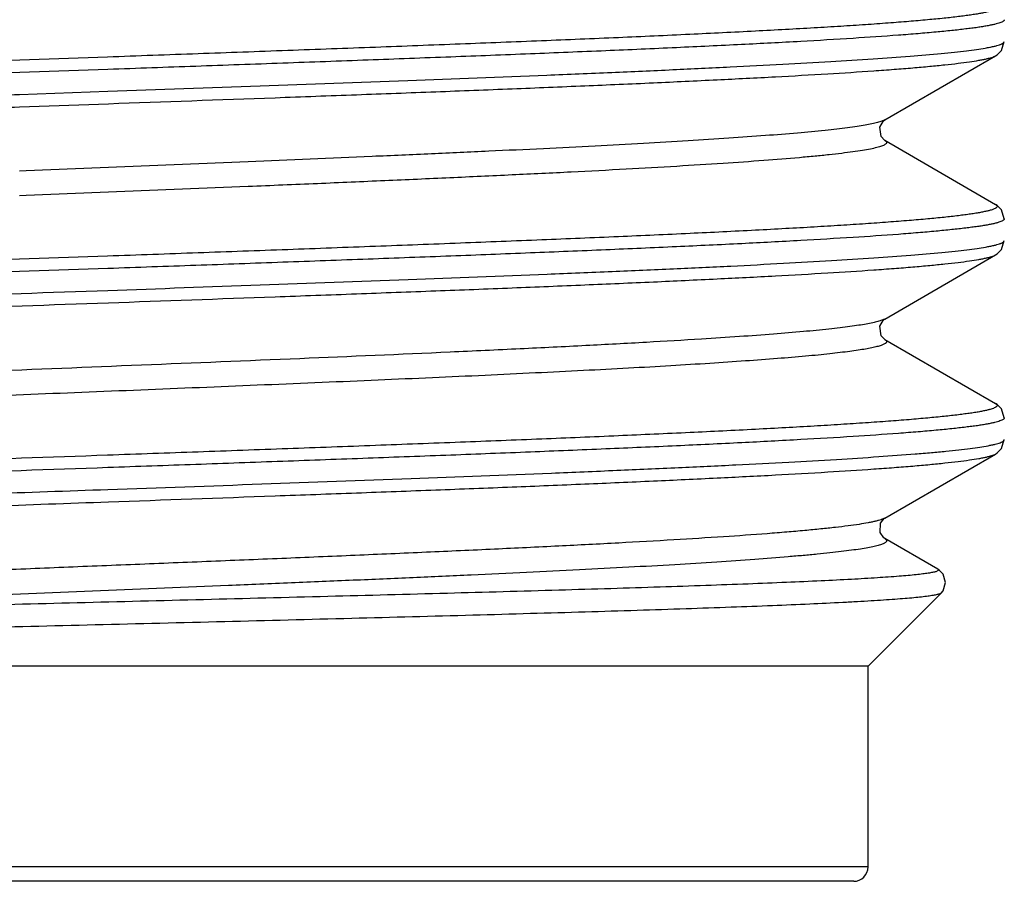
# Model space of a CAD drawing. Header units: inches. Extents: x 0 to 22, y 0 to 17.
# Tile 51 of 106: x 8.558 to 8.695, y 8.956 to 9.077. Entities that reach past the tile are written whole.
import ezdxf

# ---------------------------------------------------------------- set-up
doc = ezdxf.new("R2010")
doc.units = ezdxf.units.IN
doc.header["$LTSCALE"] = 1.21
doc.header["$MEASUREMENT"] = 0
doc.layers.get('0').update_dxf_attribs({"linetype": 'CONTINUOUS'})

msp = doc.modelspace()

# ---------------------------------------------------------------- linework, layer by layer
at = {"color": 7, "linetype": 'CONTINUOUS'}
for p, q in [((8.57024, 9.07142), (8.558, 9.07099)), ((8.67862, 9.06265), (8.69407, 9.07159)), ((8.5703, 9.06969), (8.558, 9.06926)), ((8.55799, 9.06622), (8.5703, 9.06665)), ((8.55799, 9.06448), (8.57037, 9.06492)), ((8.6786, 9.06264), (8.67862, 9.06265)), ((8.67862, 9.05981), (8.69407, 9.05087)), ((8.58987, 9.05682), (8.5589, 9.05555)), ((8.5589, 9.05555), (8.55799, 9.05552)), ((8.58987, 9.05336), (8.5589, 9.05209)), ((8.5589, 9.05209), (8.55799, 9.05205)), ((8.57024, 9.04365), (8.55799, 9.04322)), ((8.67862, 9.03488), (8.69407, 9.04382)), ((8.5703, 9.04192), (8.55799, 9.04149)), ((8.6786, 9.03487), (8.67862, 9.03488)), ((8.67862, 9.03204), (8.69407, 9.0231)), ((8.67862, 9.00711), (8.69407, 9.01605)), ((8.67864, 9.00712), (8.67862, 9.00711)), ((8.68602, 8.99998), (8.67862, 9.00427)), ((8.68609, 8.9998), (8.68575, 8.99964)), ((8.68603, 8.99998), (8.68609, 8.9998)), ((8.6763, 8.98645), (8.6865, 8.99665)), ((8.6763, 8.98645), (8.4643, 8.98645)), ((8.6763, 8.95845), (8.6763, 8.98645)), ((8.6763, 8.95845), (8.4643, 8.95845)), ((8.6743, 8.95645), (8.4663, 8.95645))]:
    msp.add_line(p, q, dxfattribs=at)
for points in [[(8.69407, 9.07159), (8.6943, 9.07174), (8.69492, 9.07235), (8.6953, 9.07359)], [(8.67863, 9.0598), (8.67858, 9.05983), (8.67814, 9.06033), (8.67794, 9.06165), (8.67847, 9.06254), (8.6786, 9.06264)], [(8.6953, 9.04886), (8.69492, 9.05011), (8.6943, 9.05072), (8.69407, 9.05087)], [(8.69407, 9.04382), (8.6943, 9.04397), (8.69491, 9.04458), (8.6953, 9.04583)], [(8.67863, 9.03203), (8.67858, 9.03206), (8.67814, 9.03256), (8.67794, 9.03388), (8.67847, 9.03477), (8.6786, 9.03487)], [(8.6953, 9.02109), (8.69491, 9.02234), (8.6943, 9.02295), (8.69407, 9.0231)], [(8.69407, 9.01605), (8.6943, 9.0162), (8.69491, 9.01681), (8.6953, 9.01806)], [(8.67863, 9.00427), (8.67852, 9.00434), (8.67799, 9.00511), (8.67806, 9.00643), (8.67853, 9.00705), (8.67864, 9.00712)], [(8.68712, 8.99811), (8.68678, 8.99928), (8.6862, 8.99987), (8.68603, 8.99998)], [(8.6865, 8.99665), (8.68676, 8.99696), (8.68712, 8.99811)]]:
    msp.add_lwpolyline(points, dxfattribs=at)
msp.add_arc((8.6743, 8.95845), 0.002, 270, 360, dxfattribs=at)
for points, knots in [([(8.69407, 9.07864), (8.6941, 9.07862), (8.69415, 9.07859), (8.69422, 9.07853), (8.69427, 9.07847), (8.6943, 9.07842), (8.69431, 9.07836), (8.69429, 9.0783), (8.69425, 9.07824), (8.6942, 9.07818), (8.69412, 9.07813), (8.69398, 9.07805), (8.69376, 9.07795), (8.69343, 9.07784), (8.69302, 9.07773), (8.69253, 9.07762), (8.69196, 9.0775), (8.69131, 9.07739), (8.69058, 9.07728), (8.68977, 9.07717), (8.68854, 9.07701), (8.68681, 9.07682), (8.68451, 9.0766), (8.68191, 9.07637), (8.67903, 9.07615), (8.67585, 9.07592), (8.67241, 9.0757), (8.66869, 9.07547), (8.66473, 9.07525), (8.65895, 9.07494), (8.65118, 9.07456), (8.64125, 9.07411), (8.63057, 9.07366), (8.61927, 9.07322), (8.60747, 9.07277), (8.59528, 9.07232), (8.58282, 9.07187), (8.57445, 9.07157), (8.57024, 9.07142)], [0, 0, 0, 0, 0.00083, 0.001529, 0.002115, 0.002614, 0.003068, 0.003533, 0.004062, 0.004689, 0.005437, 0.00632, 0.008514, 0.011307, 0.014716, 0.018746, 0.023399, 0.028676, 0.034576, 0.041096, 0.048235, 0.064354, 0.082891, 0.1038, 0.127034, 0.152529, 0.18022, 0.210037, 0.241901, 0.275731, 0.348929, 0.428874, 0.514735, 0.605622, 0.700591, 0.798656, 0.898803, 1, 1, 1, 1]), ([(8.6953, 9.07663), (8.6953, 9.07662), (8.6953, 9.07658), (8.69527, 9.07652), (8.69522, 9.07647), (8.69512, 9.07639), (8.69495, 9.07629), (8.69468, 9.07619), (8.69434, 9.07608), (8.69393, 9.07598), (8.69344, 9.07587), (8.69288, 9.07576), (8.69224, 9.07565), (8.69153, 9.07554), (8.69075, 9.07544), (8.68956, 9.07529), (8.6879, 9.0751), (8.68569, 9.07489), (8.6832, 9.07467), (8.67935, 9.07437), (8.67389, 9.074), (8.6666, 9.07357), (8.65839, 9.07314), (8.64933, 9.07271), (8.63951, 9.07228), (8.62902, 9.07185), (8.61797, 9.07142), (8.60646, 9.07099), (8.5946, 9.07056), (8.58251, 9.07012), (8.57439, 9.06984), (8.5703, 9.06969)], [0, 0, 0, 0, 0.000439, 0.000927, 0.0015, 0.00218, 0.003913, 0.006183, 0.009016, 0.012422, 0.016406, 0.02097, 0.026114, 0.031835, 0.038134, 0.045007, 0.060464, 0.078171, 0.098086, 0.120168, 0.170608, 0.22901, 0.294811, 0.367383, 0.446028, 0.52999, 0.618463, 0.710597, 0.805506, 0.902281, 1, 1, 1, 1]), ([(8.69265, 9.07268), (8.69285, 9.07272), (8.69324, 9.07279), (8.69378, 9.0729), (8.69424, 9.07301), (8.69457, 9.07311), (8.69479, 9.07319), (8.69492, 9.07325), (8.69504, 9.07331), (8.69518, 9.07339), (8.6953, 9.0735), (8.6953, 9.07359)], [0, 0, 0, 0, 0.219375, 0.41082, 0.574422, 0.710379, 0.768127, 0.819164, 0.863637, 0.901771, 1, 1, 1, 1]), ([(8.5703, 9.06665), (8.57737, 9.0669), (8.59131, 9.0674), (8.61171, 9.06814), (8.62805, 9.06877), (8.64038, 9.06928), (8.64891, 9.06965), (8.65687, 9.07003), (8.6642, 9.0704), (8.67085, 9.07078), (8.67676, 9.07115), (8.68191, 9.07152), (8.68569, 9.07184), (8.68831, 9.07211), (8.68995, 9.07229), (8.69137, 9.07248), (8.69225, 9.07261), (8.69265, 9.07268)], [0, 0, 0, 0, 0.17322, 0.341436, 0.499769, 0.573779, 0.643627, 0.708809, 0.768852, 0.823324, 0.87183, 0.914024, 0.949604, 0.964836, 0.978325, 0.990052, 1, 1, 1, 1]), ([(8.558, 9.07099), (8.55085, 9.07073), (8.54025, 9.07035), (8.52631, 9.06982), (8.51631, 9.06944), (8.50673, 9.06905), (8.49764, 9.06866), (8.48911, 9.06828), (8.48122, 9.06789), (8.47402, 9.0675), (8.46756, 9.06712), (8.46267, 9.06679), (8.45917, 9.06652), (8.45686, 9.06632), (8.45477, 9.06613), (8.45291, 9.06594), (8.45128, 9.06574), (8.44987, 9.06555), (8.4487, 9.06536), (8.44787, 9.06519), (8.44733, 9.06506), (8.44701, 9.06496), (8.44675, 9.06486), (8.4466, 9.06479), (8.44654, 9.06476)], [0, 0, 0, 0, 0.191996, 0.284861, 0.37467, 0.460726, 0.54236, 0.61894, 0.689873, 0.754613, 0.81266, 0.86357, 0.886225, 0.906955, 0.925721, 0.94249, 0.95723, 0.969919, 0.980538, 0.989079, 0.992572, 0.995551, 0.998022, 1, 1, 1, 1]), ([(8.57037, 9.06492), (8.57811, 9.0652), (8.58965, 9.06561), (8.60486, 9.06617), (8.61589, 9.06658), (8.6265, 9.06699), (8.63662, 9.06741), (8.64615, 9.06782), (8.655, 9.06824), (8.66311, 9.06865), (8.67039, 9.06906), (8.67591, 9.06942), (8.67986, 9.0697), (8.68247, 9.06991), (8.68482, 9.07012), (8.68693, 9.07033), (8.68877, 9.07053), (8.69035, 9.07074), (8.6915, 9.07092), (8.69229, 9.07106), (8.69278, 9.07117), (8.6932, 9.07127), (8.69355, 9.07137), (8.69384, 9.07147), (8.694, 9.07155), (8.69407, 9.07159)], [0, 0, 0, 0, 0.187575, 0.279282, 0.368509, 0.454466, 0.536387, 0.613547, 0.685264, 0.750903, 0.809884, 0.861688, 0.884754, 0.905861, 0.924962, 0.94202, 0.956996, 0.969862, 0.980598, 0.985161, 0.989188, 0.99268, 0.99564, 0.998075, 1, 1, 1, 1]), ([(8.558, 9.06926), (8.55159, 9.06903), (8.53903, 9.06858), (8.52072, 9.0679), (8.50362, 9.06722), (8.49032, 9.06663), (8.4806, 9.06616), (8.4741, 9.06582), (8.46819, 9.06547), (8.4629, 9.06513), (8.45827, 9.06479), (8.45484, 9.06449), (8.45244, 9.06425), (8.45091, 9.06408), (8.44956, 9.06391), (8.44872, 9.06379), (8.44834, 9.06373)], [0, 0, 0, 0, 0.175175, 0.343363, 0.500456, 0.642614, 0.706993, 0.766374, 0.820395, 0.868732, 0.911091, 0.947221, 0.962883, 0.976912, 0.989289, 1, 1, 1, 1]), ([(8.4453, 9.05971), (8.4453, 9.05973), (8.44531, 9.05976), (8.44534, 9.05982), (8.44538, 9.05987), (8.44547, 9.05994), (8.44562, 9.06003), (8.44585, 9.06013), (8.44615, 9.06023), (8.44651, 9.06033), (8.44694, 9.06043), (8.44743, 9.06053), (8.44799, 9.06063), (8.44887, 9.06077), (8.45012, 9.06095), (8.45181, 9.06115), (8.45375, 9.06135), (8.45594, 9.06155), (8.45838, 9.06175), (8.46104, 9.06196), (8.46506, 9.06224), (8.47062, 9.06258), (8.47793, 9.06298), (8.48601, 9.06339), (8.4948, 9.06379), (8.50424, 9.0642), (8.51423, 9.0646), (8.52469, 9.065), (8.53554, 9.06541), (8.54669, 9.06581), (8.5542, 9.06608), (8.55799, 9.06622)], [0, 0, 0, 0, 0.000455, 0.000955, 0.001534, 0.002215, 0.00393, 0.006163, 0.008938, 0.012268, 0.016159, 0.020614, 0.025632, 0.031214, 0.044065, 0.059147, 0.076435, 0.095895, 0.117488, 0.141172, 0.166898, 0.224261, 0.289097, 0.360864, 0.438945, 0.522676, 0.611349, 0.704216, 0.800492, 0.899365, 1, 1, 1, 1]), ([(8.44654, 9.05771), (8.44649, 9.05774), (8.44641, 9.05778), (8.44634, 9.05786), (8.44631, 9.05791), (8.4463, 9.05797), (8.44631, 9.05803), (8.44634, 9.05808), (8.44638, 9.05813), (8.44644, 9.05819), (8.44655, 9.05826), (8.44674, 9.05835), (8.44702, 9.05846), (8.44738, 9.05856), (8.4478, 9.05867), (8.44829, 9.05877), (8.44885, 9.05888), (8.44948, 9.05898), (8.45018, 9.05909), (8.45125, 9.05923), (8.45276, 9.05941), (8.45477, 9.05962), (8.45704, 9.05983), (8.45958, 9.06004), (8.46237, 9.06025), (8.46541, 9.06047), (8.46869, 9.06068), (8.4722, 9.06089), (8.47732, 9.06118), (8.48425, 9.06154), (8.49313, 9.06196), (8.50273, 9.06238), (8.51294, 9.0628), (8.52368, 9.06322), (8.53484, 9.06364), (8.54633, 9.06406), (8.55408, 9.06434), (8.55799, 9.06448)], [0, 0, 0, 0, 0.001607, 0.002234, 0.00277, 0.00325, 0.003724, 0.004243, 0.004845, 0.005556, 0.006392, 0.008473, 0.011131, 0.014384, 0.018241, 0.022707, 0.027783, 0.033468, 0.039762, 0.046662, 0.062269, 0.080261, 0.100601, 0.123243, 0.14814, 0.175236, 0.20447, 0.235778, 0.269087, 0.341402, 0.420748, 0.506391, 0.597546, 0.693377, 0.793009, 0.89553, 1, 1, 1, 1]), ([(8.67862, 9.06265), (8.67856, 9.06262), (8.67843, 9.06255), (8.6782, 9.06246), (8.67793, 9.06237), (8.67747, 9.06224), (8.67679, 9.06209), (8.67584, 9.06191), (8.67471, 9.06173), (8.6734, 9.06155), (8.67191, 9.06137), (8.66959, 9.06111), (8.66627, 9.0608), (8.6618, 9.06044), (8.65671, 9.06008), (8.65104, 9.05972), (8.64481, 9.05936), (8.63808, 9.05899), (8.63089, 9.05863), (8.62328, 9.05827), (8.61532, 9.05791), (8.60414, 9.05742), (8.59562, 9.05706), (8.58987, 9.05682)], [0, 0, 0, 0, 0.00227, 0.005011, 0.008236, 0.011951, 0.020867, 0.031769, 0.044658, 0.059521, 0.076336, 0.095076, 0.13822, 0.188677, 0.24611, 0.310141, 0.380331, 0.456216, 0.537273, 0.622963, 0.712698, 0.805874, 1, 1, 1, 1]), ([(8.67863, 9.0598), (8.67868, 9.05977), (8.67875, 9.05973), (8.67882, 9.05966), (8.67886, 9.05961), (8.67888, 9.05955), (8.67889, 9.0595), (8.67888, 9.05945), (8.67886, 9.0594), (8.67883, 9.05935), (8.67876, 9.05928), (8.67863, 9.05919), (8.67843, 9.05909), (8.67818, 9.05899), (8.67787, 9.05889), (8.67735, 9.05875), (8.67656, 9.05857), (8.67545, 9.05838), (8.67412, 9.05818), (8.67257, 9.05798), (8.67081, 9.05778), (8.66884, 9.05758), (8.66581, 9.0573), (8.66153, 9.05696), (8.65584, 9.05656), (8.64944, 9.05616), (8.64238, 9.05576), (8.63472, 9.05536), (8.62652, 9.05496), (8.61786, 9.05456), (8.60881, 9.05416), (8.59943, 9.05375), (8.59308, 9.05349), (8.58987, 9.05336)], [0, 0, 0, 0, 0.001949, 0.002742, 0.003434, 0.004047, 0.004615, 0.005179, 0.005782, 0.006458, 0.007233, 0.009139, 0.01158, 0.014591, 0.018189, 0.022383, 0.03257, 0.045164, 0.060162, 0.07754, 0.097265, 0.119301, 0.143608, 0.198832, 0.262486, 0.334054, 0.412944, 0.498506, 0.590031, 0.686763, 0.787898, 0.8926, 1, 1, 1, 1]), ([(8.69407, 9.05087), (8.6941, 9.05085), (8.69415, 9.05082), (8.69422, 9.05076), (8.69427, 9.0507), (8.6943, 9.05065), (8.69431, 9.05059), (8.69429, 9.05053), (8.69425, 9.05047), (8.6942, 9.05041), (8.69412, 9.05036), (8.69398, 9.05028), (8.69376, 9.05018), (8.69343, 9.05007), (8.69302, 9.04996), (8.69253, 9.04985), (8.69196, 9.04973), (8.69131, 9.04962), (8.69058, 9.04951), (8.68977, 9.0494), (8.68854, 9.04924), (8.68682, 9.04905), (8.68452, 9.04883), (8.68192, 9.0486), (8.67903, 9.04838), (8.67586, 9.04815), (8.67241, 9.04793), (8.6687, 9.0477), (8.66474, 9.04748), (8.65897, 9.04717), (8.6512, 9.04679), (8.64126, 9.04634), (8.63059, 9.0459), (8.61929, 9.04545), (8.60748, 9.045), (8.59528, 9.04455), (8.58283, 9.0441), (8.57445, 9.0438), (8.57024, 9.04365)], [0, 0, 0, 0, 0.00083, 0.00153, 0.002115, 0.002614, 0.003068, 0.003534, 0.004062, 0.004689, 0.005438, 0.00632, 0.008516, 0.011311, 0.01472, 0.01875, 0.023402, 0.028679, 0.034578, 0.041098, 0.048235, 0.064346, 0.082874, 0.103774, 0.126995, 0.152478, 0.180157, 0.209961, 0.241815, 0.275634, 0.348818, 0.428757, 0.514621, 0.60552, 0.700508, 0.798596, 0.89877, 1, 1, 1, 1]), ([(8.6953, 9.04886), (8.6953, 9.04885), (8.6953, 9.04881), (8.69527, 9.04875), (8.69522, 9.0487), (8.69512, 9.04862), (8.69495, 9.04852), (8.69468, 9.04842), (8.69434, 9.04831), (8.69393, 9.0482), (8.69344, 9.0481), (8.69288, 9.04799), (8.69224, 9.04788), (8.69153, 9.04777), (8.69075, 9.04767), (8.68956, 9.04752), (8.6879, 9.04733), (8.68569, 9.04712), (8.68321, 9.0469), (8.67936, 9.0466), (8.6739, 9.04623), (8.66661, 9.0458), (8.6584, 9.04537), (8.64934, 9.04494), (8.63952, 9.04451), (8.62903, 9.04408), (8.61798, 9.04365), (8.60647, 9.04322), (8.59461, 9.04279), (8.58252, 9.04235), (8.57439, 9.04207), (8.5703, 9.04192)], [0, 0, 0, 0, 0.000439, 0.000927, 0.0015, 0.00218, 0.003913, 0.006184, 0.009018, 0.012425, 0.016408, 0.020971, 0.026114, 0.031835, 0.038133, 0.045004, 0.060453, 0.078151, 0.098058, 0.120127, 0.170543, 0.228921, 0.294704, 0.367264, 0.445906, 0.529873, 0.618361, 0.710513, 0.805445, 0.902248, 1, 1, 1, 1]), ([(8.5703, 9.03888), (8.57738, 9.03913), (8.59133, 9.03963), (8.61175, 9.04037), (8.62811, 9.041), (8.64046, 9.04151), (8.649, 9.04189), (8.65696, 9.04226), (8.66429, 9.04264), (8.67094, 9.04301), (8.67686, 9.04338), (8.68199, 9.04376), (8.68577, 9.04408), (8.68838, 9.04434), (8.69001, 9.04453), (8.69143, 9.04472), (8.6923, 9.04485), (8.69269, 9.04492)], [0, 0, 0, 0, 0.173342, 0.341674, 0.500112, 0.574168, 0.644057, 0.709267, 0.769323, 0.823782, 0.87225, 0.914374, 0.949859, 0.965034, 0.978462, 0.990122, 1, 1, 1, 1]), ([(8.69269, 9.04492), (8.6929, 9.04496), (8.69328, 9.04503), (8.69381, 9.04514), (8.69426, 9.04525), (8.69458, 9.04535), (8.6948, 9.04543), (8.69493, 9.04548), (8.69504, 9.04554), (8.69519, 9.04562), (8.6953, 9.04573), (8.6953, 9.04583)], [0, 0, 0, 0, 0.219239, 0.410569, 0.574071, 0.709949, 0.767665, 0.818682, 0.863157, 0.901325, 1, 1, 1, 1]), ([(8.57037, 9.03715), (8.57811, 9.03743), (8.58964, 9.03784), (8.60486, 9.0384), (8.61588, 9.03881), (8.6265, 9.03922), (8.63662, 9.03964), (8.64615, 9.04005), (8.655, 9.04047), (8.66311, 9.04088), (8.67039, 9.04129), (8.67591, 9.04165), (8.67987, 9.04193), (8.68247, 9.04214), (8.68483, 9.04235), (8.68693, 9.04256), (8.68878, 9.04276), (8.69036, 9.04297), (8.69151, 9.04315), (8.69229, 9.04329), (8.69278, 9.0434), (8.6932, 9.0435), (8.69355, 9.0436), (8.69384, 9.0437), (8.694, 9.04378), (8.69407, 9.04382)], [0, 0, 0, 0, 0.187545, 0.27924, 0.368461, 0.454419, 0.536351, 0.613531, 0.685272, 0.750938, 0.809938, 0.861748, 0.884813, 0.905916, 0.925011, 0.94206, 0.957029, 0.969886, 0.980613, 0.985173, 0.989197, 0.992686, 0.995644, 0.998077, 1, 1, 1, 1]), ([(8.55799, 9.04322), (8.55085, 9.04296), (8.54025, 9.04258), (8.52631, 9.04205), (8.51631, 9.04167), (8.50672, 9.04128), (8.49763, 9.04089), (8.48911, 9.0405), (8.48121, 9.04012), (8.47401, 9.03973), (8.46755, 9.03935), (8.46266, 9.03902), (8.45916, 9.03875), (8.45685, 9.03855), (8.45477, 9.03836), (8.45291, 9.03817), (8.45127, 9.03797), (8.44987, 9.03778), (8.4487, 9.03759), (8.44787, 9.03742), (8.44733, 9.03729), (8.44701, 9.03719), (8.44675, 9.03709), (8.4466, 9.03702), (8.44654, 9.03699)], [0, 0, 0, 0, 0.191989, 0.284851, 0.374661, 0.460724, 0.542373, 0.618972, 0.689924, 0.754674, 0.812725, 0.86363, 0.88628, 0.907004, 0.925763, 0.942523, 0.957257, 0.969938, 0.98055, 0.989086, 0.992576, 0.995553, 0.998023, 1, 1, 1, 1]), ([(8.55799, 9.04149), (8.55139, 9.04125), (8.53846, 9.04079), (8.51964, 9.04009), (8.5047, 9.03949), (8.49352, 9.039), (8.48585, 9.03865), (8.47873, 9.03829), (8.4722, 9.03794), (8.46631, 9.03759), (8.4611, 9.03723), (8.4566, 9.03688), (8.45331, 9.03658), (8.45105, 9.03633), (8.44965, 9.03615), (8.44844, 9.03598), (8.4477, 9.03585), (8.44736, 9.03578)], [0, 0, 0, 0, 0.178916, 0.350338, 0.509827, 0.583788, 0.65324, 0.717732, 0.77684, 0.830183, 0.87742, 0.918248, 0.952415, 0.966934, 0.979714, 0.99074, 1, 1, 1, 1]), ([(8.48231, 9.03543), (8.48534, 9.03558), (8.49163, 9.03588), (8.5051, 9.03647), (8.52333, 9.03719), (8.54636, 9.03804), (8.56222, 9.0386), (8.5703, 9.03888)], [0, 0, 0, 0, 0.10312, 0.214765, 0.459335, 0.724431, 1, 1, 1, 1]), ([(8.48306, 9.0337), (8.48606, 9.03385), (8.49231, 9.03415), (8.50568, 9.03474), (8.52376, 9.03546), (8.54661, 9.03631), (8.56235, 9.03687), (8.57037, 9.03715)], [0, 0, 0, 0, 0.103145, 0.214809, 0.459394, 0.724475, 1, 1, 1, 1]), ([(8.67862, 9.03488), (8.67856, 9.03485), (8.67844, 9.03479), (8.67822, 9.0347), (8.67796, 9.03461), (8.67754, 9.03449), (8.6769, 9.03434), (8.67601, 9.03417), (8.67495, 9.03399), (8.67373, 9.03382), (8.67234, 9.03365), (8.67018, 9.0334), (8.66709, 9.0331), (8.66293, 9.03276), (8.65819, 9.03241), (8.65484, 9.03219), (8.65308, 9.03208)], [0, 0, 0, 0, 0.007512, 0.016522, 0.02707, 0.039179, 0.068127, 0.103425, 0.145069, 0.19301, 0.247187, 0.307534, 0.446411, 0.608787, 0.793701, 1, 1, 1, 1]), ([(8.65308, 9.03208), (8.65052, 9.03192), (8.64515, 9.0316), (8.63672, 9.03115), (8.62759, 9.0307), (8.6143, 9.03008), (8.5967, 9.02933), (8.57493, 9.02844), (8.55296, 9.02755), (8.53496, 9.02679), (8.52115, 9.02618), (8.51151, 9.02573), (8.50248, 9.02527), (8.49668, 9.02496), (8.49391, 9.0248)], [0, 0, 0, 0, 0.048166, 0.101314, 0.158889, 0.220278, 0.351882, 0.490577, 0.630515, 0.765795, 0.829887, 0.890707, 0.947629, 1, 1, 1, 1]), ([(8.67863, 9.03203), (8.67867, 9.03201), (8.67874, 9.03196), (8.67883, 9.03188), (8.67888, 9.0318), (8.67889, 9.03174), (8.67889, 9.03168), (8.67885, 9.03161), (8.67878, 9.03152), (8.67867, 9.03144), (8.67851, 9.03136), (8.67833, 9.03128), (8.6781, 9.03119), (8.67783, 9.03111), (8.67741, 9.03099), (8.67677, 9.03085), (8.6759, 9.03068), (8.67488, 9.03052), (8.6737, 9.03035), (8.67238, 9.03019), (8.67091, 9.03002), (8.6693, 9.02985), (8.66687, 9.02962), (8.6635, 9.02934), (8.65905, 9.02901), (8.65409, 9.02868), (8.64866, 9.02834), (8.64277, 9.02801), (8.63648, 9.02768), (8.6298, 9.02735), (8.62279, 9.02701), (8.61547, 9.02668), (8.6079, 9.02635), (8.59741, 9.0259), (8.58399, 9.02534), (8.56772, 9.02468), (8.55151, 9.02402), (8.53574, 9.02336), (8.52075, 9.0227), (8.50689, 9.02204), (8.49807, 9.02157), (8.49391, 9.02134)], [0, 0, 0, 0, 0.000799, 0.001437, 0.001949, 0.002178, 0.002403, 0.002884, 0.003475, 0.004218, 0.005136, 0.00624, 0.007536, 0.009028, 0.010719, 0.014698, 0.019481, 0.025064, 0.031443, 0.038609, 0.046555, 0.055272, 0.064748, 0.085918, 0.109952, 0.136714, 0.166052, 0.197801, 0.231779, 0.267795, 0.305641, 0.345103, 0.385957, 0.427966, 0.514494, 0.602715, 0.690615, 0.776193, 0.85749, 0.932671, 1, 1, 1, 1]), ([(8.69407, 9.0231), (8.6941, 9.02308), (8.69415, 9.02305), (8.69422, 9.02299), (8.69427, 9.02293), (8.6943, 9.02288), (8.69431, 9.02282), (8.69429, 9.02276), (8.69425, 9.0227), (8.6942, 9.02264), (8.69412, 9.02259), (8.69399, 9.02251), (8.69376, 9.02241), (8.69343, 9.0223), (8.69302, 9.02219), (8.69253, 9.02208), (8.69196, 9.02196), (8.69131, 9.02185), (8.69058, 9.02174), (8.68978, 9.02163), (8.68855, 9.02147), (8.68682, 9.02128), (8.68452, 9.02106), (8.68193, 9.02083), (8.67904, 9.02061), (8.67587, 9.02038), (8.67242, 9.02016), (8.66871, 9.01993), (8.66474, 9.01971), (8.65897, 9.0194), (8.65119, 9.01902), (8.64126, 9.01857), (8.63058, 9.01812), (8.61928, 9.01768), (8.60747, 9.01723), (8.59528, 9.01678), (8.58282, 9.01633), (8.57445, 9.01603), (8.57024, 9.01588)], [0, 0, 0, 0, 0.000829, 0.001529, 0.002114, 0.002613, 0.003067, 0.003532, 0.00406, 0.004686, 0.005434, 0.006316, 0.008508, 0.0113, 0.014705, 0.01873, 0.023378, 0.02865, 0.034545, 0.04106, 0.048192, 0.064295, 0.082817, 0.103714, 0.126935, 0.15242, 0.180106, 0.209922, 0.241788, 0.275622, 0.348838, 0.428801, 0.514679, 0.605582, 0.700567, 0.798647, 0.898803, 1, 1, 1, 1]), ([(8.6953, 9.02109), (8.6953, 9.02108), (8.6953, 9.02104), (8.69527, 9.02098), (8.69522, 9.02093), (8.69512, 9.02085), (8.69495, 9.02075), (8.69468, 9.02065), (8.69434, 9.02054), (8.69393, 9.02044), (8.69344, 9.02033), (8.69288, 9.02022), (8.69224, 9.02011), (8.69154, 9.02), (8.69075, 9.0199), (8.68957, 9.01975), (8.68791, 9.01956), (8.6857, 9.01935), (8.68321, 9.01913), (8.67936, 9.01883), (8.6739, 9.01846), (8.66662, 9.01803), (8.6584, 9.0176), (8.64934, 9.01717), (8.63951, 9.01674), (8.62902, 9.01631), (8.61797, 9.01588), (8.60646, 9.01545), (8.5946, 9.01502), (8.58251, 9.01458), (8.57439, 9.0143), (8.5703, 9.01415)], [0, 0, 0, 0, 0.000439, 0.000926, 0.001499, 0.002179, 0.00391, 0.006179, 0.00901, 0.012413, 0.016393, 0.020953, 0.026092, 0.031809, 0.038102, 0.044969, 0.060413, 0.078105, 0.098008, 0.120079, 0.170502, 0.228903, 0.294715, 0.367304, 0.445966, 0.529943, 0.618431, 0.710578, 0.8055, 0.902283, 1, 1, 1, 1]), ([(8.5703, 9.01111), (8.57745, 9.01137), (8.59154, 9.01186), (8.61216, 9.01261), (8.62866, 9.01325), (8.64109, 9.01377), (8.64968, 9.01415), (8.65767, 9.01453), (8.66501, 9.01491), (8.67165, 9.01528), (8.67753, 9.01566), (8.68194, 9.01599), (8.68506, 9.01625), (8.68708, 9.01644), (8.68889, 9.01663), (8.69047, 9.01682), (8.69183, 9.01701), (8.69266, 9.01714), (8.69304, 9.01721)], [0, 0, 0, 0, 0.174621, 0.344089, 0.503386, 0.577729, 0.647791, 0.713048, 0.773014, 0.827239, 0.875322, 0.91691, 0.935172, 0.951702, 0.966472, 0.979458, 0.990638, 1, 1, 1, 1]), ([(8.69304, 9.01721), (8.69322, 9.01725), (8.69355, 9.01731), (8.69401, 9.01742), (8.6944, 9.01752), (8.69472, 9.01762), (8.69497, 9.01773), (8.69513, 9.01782), (8.69522, 9.01789), (8.69527, 9.01795), (8.6953, 9.018), (8.6953, 9.01804), (8.6953, 9.01806)], [0, 0, 0, 0, 0.2169, 0.406299, 0.568322, 0.70323, 0.811547, 0.894424, 0.927141, 0.954814, 0.978533, 1, 1, 1, 1]), ([(8.57024, 9.01588), (8.56223, 9.0156), (8.54652, 9.01504), (8.5237, 9.01419), (8.50565, 9.01347), (8.4923, 9.01288), (8.48606, 9.01259), (8.48306, 9.01244)], [0, 0, 0, 0, 0.275528, 0.540604, 0.785174, 0.89684, 1, 1, 1, 1]), ([(8.57037, 9.00938), (8.57811, 9.00966), (8.58964, 9.01007), (8.60486, 9.01063), (8.61588, 9.01104), (8.6265, 9.01145), (8.63662, 9.01187), (8.64615, 9.01228), (8.655, 9.0127), (8.66311, 9.01311), (8.67039, 9.01352), (8.67591, 9.01388), (8.67987, 9.01416), (8.68247, 9.01437), (8.68483, 9.01458), (8.68693, 9.01479), (8.68878, 9.01499), (8.69036, 9.0152), (8.69151, 9.01538), (8.69229, 9.01552), (8.69278, 9.01563), (8.6932, 9.01573), (8.69355, 9.01583), (8.69384, 9.01593), (8.694, 9.01601), (8.69407, 9.01605)], [0, 0, 0, 0, 0.187544, 0.279239, 0.36846, 0.454418, 0.53635, 0.61353, 0.685272, 0.750936, 0.809933, 0.861744, 0.884808, 0.905912, 0.925008, 0.942058, 0.957027, 0.969885, 0.980613, 0.985173, 0.989197, 0.992686, 0.995644, 0.998077, 1, 1, 1, 1]), ([(8.5703, 9.01415), (8.56223, 9.01387), (8.54639, 9.01331), (8.52338, 9.01246), (8.50518, 9.01174), (8.49172, 9.01115), (8.48542, 9.01086), (8.4824, 9.0107)], [0, 0, 0, 0, 0.275485, 0.540547, 0.785132, 0.896816, 1, 1, 1, 1]), ([(8.45927, 9.00628), (8.46067, 9.00639), (8.46362, 9.0066), (8.46829, 9.0069), (8.47344, 9.0072), (8.48119, 9.00761), (8.49186, 9.00813), (8.50572, 9.00872), (8.52078, 9.00932), (8.54244, 9.01013), (8.55905, 9.01072), (8.5703, 9.01111)], [0, 0, 0, 0, 0.037712, 0.079904, 0.126378, 0.176922, 0.289261, 0.414838, 0.551319, 0.69616, 1, 1, 1, 1]), ([(8.46019, 9.00455), (8.46157, 9.00466), (8.46451, 9.00487), (8.46914, 9.00517), (8.47425, 9.00547), (8.48194, 9.00588), (8.49254, 9.00639), (8.50629, 9.00699), (8.52123, 9.00759), (8.54273, 9.0084), (8.55921, 9.00898), (8.57037, 9.00938)], [0, 0, 0, 0, 0.037735, 0.079948, 0.126438, 0.176996, 0.289354, 0.414937, 0.551411, 0.696234, 1, 1, 1, 1]), ([(8.67862, 9.00711), (8.67855, 9.00707), (8.67838, 9.00699), (8.6781, 9.00688), (8.67775, 9.00678), (8.67733, 9.00667), (8.67685, 9.00656), (8.67609, 9.00641), (8.67497, 9.00622), (8.67344, 9.00601), (8.67167, 9.0058), (8.66965, 9.00558), (8.66739, 9.00537), (8.6649, 9.00515), (8.66113, 9.00485), (8.65588, 9.00448), (8.64898, 9.00405), (8.64132, 9.00362), (8.63297, 9.00319), (8.62403, 9.00276), (8.61457, 9.00233), (8.60468, 9.0019), (8.59446, 9.00147), (8.58401, 9.00104), (8.57343, 9.00061), (8.56282, 9.00018), (8.55228, 8.99974), (8.54191, 8.99931), (8.53182, 8.99888), (8.5221, 8.99845), (8.51284, 8.99802), (8.50413, 8.99759), (8.49606, 8.99716), (8.48977, 8.99679), (8.48511, 8.99649), (8.48192, 8.99628), (8.47894, 8.99606), (8.47618, 8.99585), (8.47365, 8.99563), (8.47135, 8.99542), (8.46928, 8.9952), (8.46746, 8.99499), (8.4661, 8.9948), (8.46514, 8.99465), (8.46451, 8.99454), (8.46394, 8.99443), (8.46344, 8.99433), (8.463, 8.99422), (8.46263, 8.99411), (8.46232, 8.99401), (8.46207, 8.9939), (8.46191, 8.99381), (8.46182, 8.99373), (8.46176, 8.99366), (8.46172, 8.99358), (8.46172, 8.99351), (8.46174, 8.99345), (8.46177, 8.99339), (8.46185, 8.99332), (8.46192, 8.99327), (8.46197, 8.99324)], [0, 0, 0, 0, 0.001124, 0.002521, 0.004201, 0.006165, 0.008416, 0.010955, 0.016892, 0.023972, 0.032181, 0.041501, 0.051912, 0.063392, 0.075912, 0.103953, 0.135772, 0.171066, 0.209496, 0.250695, 0.294268, 0.339798, 0.386847, 0.434964, 0.483686, 0.532547, 0.581077, 0.628811, 0.675289, 0.720068, 0.762714, 0.802823, 0.840006, 0.873911, 0.889531, 0.904213, 0.917921, 0.930623, 0.94229, 0.952894, 0.96241, 0.970818, 0.978101, 0.981316, 0.984244, 0.986884, 0.989237, 0.991303, 0.993083, 0.994581, 0.995802, 0.996758, 0.997144, 0.997476, 0.998019, 0.998267, 0.998528, 0.99882, 0.999157, 1, 1, 1, 1]), ([(8.67863, 9.00427), (8.67867, 9.00424), (8.67875, 9.00419), (8.67884, 9.00409), (8.67889, 9.00401), (8.67889, 9.00395), (8.67888, 9.00388), (8.67883, 9.0038), (8.67872, 9.00371), (8.67857, 9.00362), (8.67838, 9.00353), (8.67815, 9.00344), (8.67786, 9.00335), (8.67753, 9.00326), (8.67701, 9.00313), (8.67623, 9.00297), (8.67517, 9.00279), (8.67393, 9.00261), (8.67251, 9.00243), (8.67092, 9.00225), (8.66915, 9.00207), (8.66722, 9.00189), (8.66432, 9.00164), (8.6603, 9.00133), (8.65502, 9.00096), (8.64917, 9.0006), (8.64278, 9.00024), (8.63589, 8.99988), (8.62856, 8.99952), (8.62084, 8.99915), (8.61277, 8.99879), (8.60441, 8.99843), (8.59582, 8.99806), (8.58407, 8.99758), (8.56925, 8.99697), (8.55444, 8.99637), (8.54273, 8.99588), (8.53152, 8.9954), (8.51826, 8.99482), (8.50559, 8.9942), (8.49626, 8.9937), (8.49, 8.99334), (8.48428, 8.99298), (8.48065, 8.99272), (8.47894, 8.9926)], [0, 0, 0, 0, 0.000802, 0.001428, 0.001925, 0.002152, 0.002383, 0.002905, 0.003572, 0.004422, 0.005472, 0.006732, 0.008208, 0.009902, 0.011815, 0.016306, 0.021678, 0.027926, 0.035045, 0.043024, 0.051852, 0.061512, 0.071989, 0.095329, 0.121714, 0.15097, 0.182896, 0.217279, 0.253885, 0.292466, 0.33276, 0.374494, 0.417385, 0.46114, 0.550054, 0.638824, 0.6824, 0.725042, 0.80637, 0.880604, 0.91442, 0.945734, 0.974332, 1, 1, 1, 1]), ([(8.68575, 8.99964), (8.68568, 8.99962), (8.68554, 8.99958), (8.68519, 8.99951), (8.68465, 8.99941), (8.68388, 8.99931), (8.68294, 8.9992), (8.68184, 8.9991), (8.68005, 8.99895), (8.67742, 8.99876), (8.6738, 8.99855), (8.66957, 8.99834), (8.66476, 8.99813), (8.6594, 8.99791), (8.65351, 8.9977), (8.64714, 8.99748), (8.64031, 8.99726), (8.63043, 8.99697), (8.61727, 8.9966), (8.60075, 8.99617), (8.58355, 8.99573), (8.56609, 8.99529), (8.54881, 8.99485), (8.53214, 8.99441), (8.51652, 8.99397), (8.50433, 8.99359), (8.4954, 8.99328), (8.48943, 8.99306), (8.484, 8.99284), (8.48056, 8.99268), (8.47894, 8.9926)], [0, 0, 0, 0, 0.000994, 0.002183, 0.005154, 0.008916, 0.01347, 0.01881, 0.024931, 0.039485, 0.057057, 0.077552, 0.100856, 0.126837, 0.155347, 0.186222, 0.219281, 0.254328, 0.329537, 0.410037, 0.493867, 0.57896, 0.663197, 0.744452, 0.820645, 0.889799, 0.921166, 0.950115, 0.976458, 1, 1, 1, 1]), ([(8.6865, 8.99665), (8.68648, 8.99663), (8.68642, 8.99659), (8.6863, 8.99654), (8.68613, 8.99648), (8.68592, 8.99643), (8.68567, 8.99638), (8.68525, 8.9963), (8.68461, 8.9962), (8.68371, 8.9961), (8.68264, 8.99599), (8.68141, 8.99588), (8.68, 8.99577), (8.67842, 8.99566), (8.67668, 8.99555), (8.67478, 8.99544), (8.67192, 8.99529), (8.66797, 8.9951), (8.66279, 8.99488), (8.65704, 8.99466), (8.65075, 8.99444), (8.64397, 8.99422), (8.63674, 8.994), (8.6291, 8.99378), (8.61824, 8.99347), (8.60403, 8.9931), (8.58647, 8.99265), (8.56856, 8.99221), (8.55077, 8.99176), (8.53358, 8.99131), (8.51743, 8.99086), (8.50484, 8.99047), (8.49561, 8.99016), (8.48944, 8.98993), (8.48384, 8.9897), (8.4803, 8.98953), (8.47863, 8.98945)], [0, 0, 0, 0, 0.000451, 0.001086, 0.001918, 0.002953, 0.004192, 0.005638, 0.009149, 0.013488, 0.01865, 0.024631, 0.031423, 0.039017, 0.047403, 0.056568, 0.066501, 0.088609, 0.113597, 0.141316, 0.171601, 0.204266, 0.239111, 0.275919, 0.314459, 0.395748, 0.48091, 0.567754, 0.65402, 0.737434, 0.815765, 0.88689, 0.919136, 0.948872, 0.975895, 1, 1, 1, 1])]:
    msp.add_open_spline(points, degree=3, knots=knots, dxfattribs=at)

doc.saveas('drawing.dxf')
